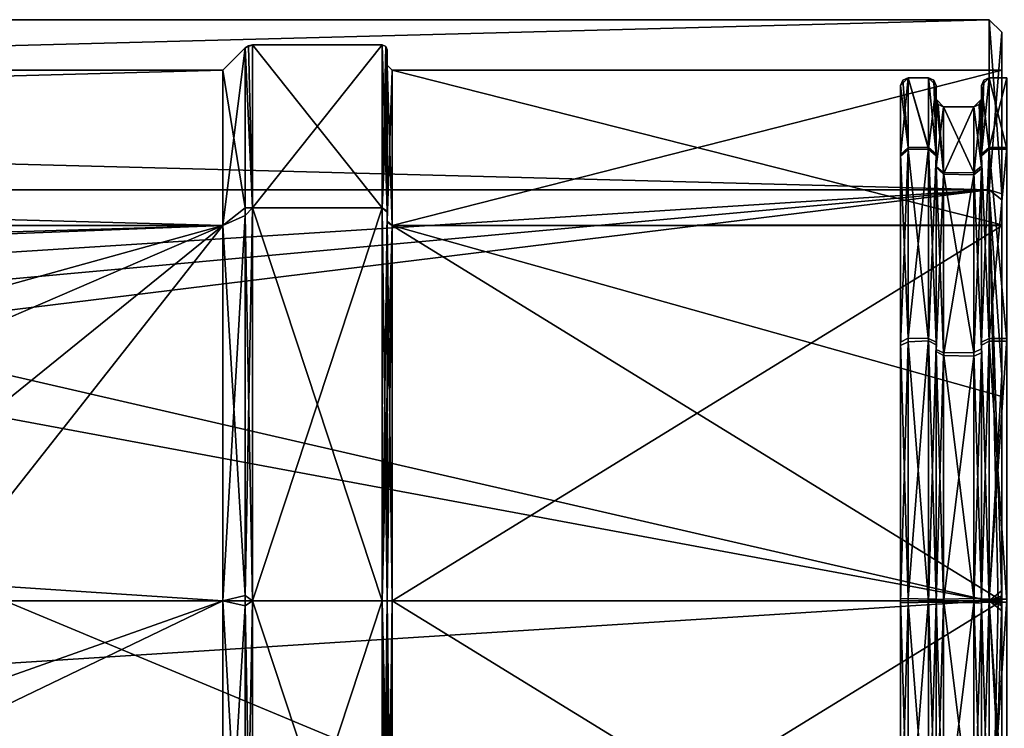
# Model space of a CAD drawing. Header units: millimetres. Extents: x -150 to 308, y -116 to 257.
# Tile 19 of 147: x 89 to 128, y -5 to 23. Entities that reach past the tile are written whole.
import ezdxf

# ---------------------------------------------------------------- set-up
doc = ezdxf.new("R2010")
doc.units = ezdxf.units.MM
doc.header["$LTSCALE"] = 81.481481
for name, color, linetype in [('103', 7, 'CONTINUOUS'), ('104', 7, 'CONTINUOUS'), ('106', 7, 'CONTINUOUS'), ('107', 7, 'CONTINUOUS'), ('108', 7, 'CONTINUOUS'), ('109', 7, 'CONTINUOUS'), ('110', 7, 'CONTINUOUS'), ('111', 7, 'CONTINUOUS'), ('112', 7, 'CONTINUOUS'), ('113', 7, 'CONTINUOUS'), ('114', 7, 'CONTINUOUS'), ('115', 7, 'CONTINUOUS'), ('116', 7, 'CONTINUOUS'), ('117', 7, 'CONTINUOUS'), ('118', 7, 'CONTINUOUS'), ('119', 7, 'CONTINUOUS'), ('120', 7, 'CONTINUOUS'), ('121', 7, 'CONTINUOUS'), ('122', 7, 'CONTINUOUS'), ('1597', 7, 'CONTINUOUS'), ('1598', 7, 'CONTINUOUS'), ('1599', 7, 'CONTINUOUS'), ('1600', 7, 'CONTINUOUS'), ('1601', 7, 'CONTINUOUS'), ('1621', 7, 'CONTINUOUS'), ('1622', 7, 'CONTINUOUS'), ('1623', 7, 'CONTINUOUS'), ('1624', 7, 'CONTINUOUS'), ('1625', 7, 'CONTINUOUS'), ('1626', 7, 'CONTINUOUS'), ('1627', 7, 'CONTINUOUS'), ('1628', 7, 'CONTINUOUS'), ('1679', 7, 'CONTINUOUS'), ('1680', 7, 'CONTINUOUS'), ('1681', 7, 'CONTINUOUS'), ('1682', 7, 'CONTINUOUS'), ('1683', 7, 'CONTINUOUS'), ('1684', 7, 'CONTINUOUS'), ('1685', 7, 'CONTINUOUS')]:
    doc.layers.add(name, color=color, linetype=linetype)

msp = doc.modelspace()

# ---------------------------------------------------------------- linework, layer by layer
at = {"layer": '103', "linetype": 'CONTINUOUS'}
for points in [[(128.2, 17.937, 10.332), (128.2, 20.7), (127.5, 17.937, 10.332), (128.2, 17.937, 10.332)], [(127.5, 17.937, 10.332), (128.2, 20.7), (127.5, 20.7), (127.5, 17.937, 10.332)], [(128.2, 10.385, 17.906), (128.2, 17.937, 10.332), (127.5, 10.385, 17.906), (128.2, 10.385, 17.906)], [(127.5, 10.385, 17.906), (128.2, 17.937, 10.332), (127.5, 17.937, 10.332), (127.5, 10.385, 17.906)], [(128.2, 0.061, 20.7), (128.2, 10.385, 17.906), (127.5, 0.061, 20.7), (128.2, 0.061, 20.7)], [(127.5, 0.061, 20.7), (128.2, 10.385, 17.906), (127.5, 10.385, 17.906), (127.5, 0.061, 20.7)], [(128.2, -10.279, 17.968), (128.2, 0.061, 20.7), (127.5, -10.279, 17.968), (128.2, -10.279, 17.968)], [(127.5, -10.279, 17.968), (128.2, 0.061, 20.7), (127.5, 0.061, 20.7), (127.5, -10.279, 17.968)]]:
    msp.add_3dface(points, dxfattribs=at)
at = {"layer": '104', "linetype": 'CONTINUOUS'}
for points in [[(127.5, 20.7), (128.2, 20.7), (128.2, 20.7, -0.061), (127.5, 20.7)], [(127.5, 20.7), (128.2, 20.7, -0.061), (127.5, 20.7, -0.061), (127.5, 20.7)], [(128.2, 20.7, -0.061), (128.2, 20.7, -0.123), (127.5, 20.7, -0.061), (128.2, 20.7, -0.061)], [(127.5, 20.7, -0.061), (128.2, 20.7, -0.123), (127.5, 20.7, -0.123), (127.5, 20.7, -0.061)], [(127.5, 20.7, -0.123), (128.2, 20.7, -0.123), (128.2, 17.875, -10.439), (127.5, 20.7, -0.123)], [(127.5, 17.875, -10.439), (127.5, 20.7, -0.123), (128.2, 17.875, -10.439), (127.5, 17.875, -10.439)], [(127.5, 10.279, -17.968), (127.5, 17.875, -10.439), (128.2, 10.279, -17.968), (127.5, 10.279, -17.968)], [(128.2, 10.279, -17.968), (127.5, 17.875, -10.439), (128.2, 17.875, -10.439), (128.2, 10.279, -17.968)], [(127.5, -0.061, -20.7), (127.5, 10.279, -17.968), (128.2, -0.061, -20.7), (127.5, -0.061, -20.7)], [(128.2, -0.061, -20.7), (127.5, 10.279, -17.968), (128.2, 10.279, -17.968), (128.2, -0.061, -20.7)], [(127.5, -10.385, -17.906), (127.5, -0.061, -20.7), (128.2, -10.385, -17.906), (127.5, -10.385, -17.906)], [(128.2, -10.385, -17.906), (127.5, -0.061, -20.7), (128.2, -0.061, -20.7), (128.2, -10.385, -17.906)]]:
    msp.add_3dface(points, dxfattribs=at)
at = {"layer": '106', "linetype": 'CONTINUOUS'}
for points in [[(127.5, 20.7, -0.061), (127.5, 20.7, -0.123), (127.2, 20.4, -0.061), (127.5, 20.7, -0.061)], [(127.288, 20.612), (127.5, 20.7, -0.061), (127.2, 20.4), (127.288, 20.612)], [(127.2, 20.4), (127.5, 20.7, -0.061), (127.2, 20.4, -0.061), (127.2, 20.4)], [(127.5, 20.7, -0.123), (127.5, 17.875, -10.439), (127.2, 20.4, -0.121), (127.5, 20.7, -0.123)], [(127.2, 20.4, -0.061), (127.5, 20.7, -0.123), (127.2, 20.4, -0.121), (127.2, 20.4, -0.061)], [(127.5, 20.7), (127.5, 20.7, -0.061), (127.288, 20.612), (127.5, 20.7)], [(127.2, 20.4, -0.121), (127.5, 17.875, -10.439), (127.2, 17.604, -10.308), (127.2, 20.4, -0.121)], [(127.5, 17.875, -10.439), (127.5, 10.279, -17.968), (127.2, 17.604, -10.308), (127.5, 17.875, -10.439)], [(127.2, 17.604, -10.308), (127.5, 10.279, -17.968), (127.2, 10.121, -17.712), (127.2, 17.604, -10.308)], [(127.5, 10.279, -17.968), (127.5, -0.061, -20.7), (127.2, 10.121, -17.712), (127.5, 10.279, -17.968)], [(127.2, 10.121, -17.712), (127.5, -0.061, -20.7), (127.2, -0.067, -20.4), (127.2, 10.121, -17.712)], [(127.5, -0.061, -20.7), (127.5, -10.385, -17.906), (127.2, -0.067, -20.4), (127.5, -0.061, -20.7)], [(127.2, -0.067, -20.4), (127.5, -10.385, -17.906), (127.2, -10.238, -17.645), (127.2, -0.067, -20.4)]]:
    msp.add_3dface(points, dxfattribs=at)
at = {"layer": '107', "linetype": 'CONTINUOUS'}
for points in [[(127.5, 17.937, 10.332), (127.5, 20.7), (127.2, 17.677, 10.183), (127.5, 17.937, 10.332)], [(127.5, 20.7), (127.288, 20.612), (127.2, 17.677, 10.183), (127.5, 20.7)], [(127.288, 20.612), (127.2, 20.4), (127.2, 17.677, 10.183), (127.288, 20.612)], [(127.5, 10.385, 17.906), (127.5, 17.937, 10.332), (127.2, 10.238, 17.645), (127.5, 10.385, 17.906)], [(127.2, 10.238, 17.645), (127.5, 17.937, 10.332), (127.2, 17.677, 10.183), (127.2, 10.238, 17.645)], [(127.5, 0.061, 20.7), (127.5, 10.385, 17.906), (127.2, 0.067, 20.4), (127.5, 0.061, 20.7)], [(127.2, 0.067, 20.4), (127.5, 10.385, 17.906), (127.2, 10.238, 17.645), (127.2, 0.067, 20.4)], [(127.2, -10.121, 17.712), (127.5, 0.061, 20.7), (127.2, 0.067, 20.4), (127.2, -10.121, 17.712)], [(127.5, -10.279, 17.968), (127.5, 0.061, 20.7), (127.2, -10.121, 17.712), (127.5, -10.279, 17.968)]]:
    msp.add_3dface(points, dxfattribs=at)
at = {"layer": '108', "linetype": 'CONTINUOUS'}
for points in [[(127.2, 20.4), (127.2, 20.4, -0.061), (127.2, 19.85), (127.2, 20.4)], [(127.2, 17.677, 10.183), (127.2, 20.4), (127.2, 17.108, 10.067), (127.2, 17.677, 10.183)], [(127.2, 17.108, 10.067), (127.2, 20.4), (127.2, 19.849, 0.169), (127.2, 17.108, 10.067)], [(127.2, 19.849, 0.169), (127.2, 20.4), (127.2, 19.85, 0.085), (127.2, 19.849, 0.169)], [(127.2, 19.85, 0.085), (127.2, 20.4), (127.2, 19.85), (127.2, 19.85, 0.085)], [(127.2, 20.4, -0.061), (127.2, 20.4, -0.121), (127.2, 19.85), (127.2, 20.4, -0.061)], [(127.2, 20.4, -0.121), (127.2, 17.604, -10.308), (127.2, 17.205, -9.9), (127.2, 20.4, -0.121)], [(127.2, 19.85), (127.2, 20.4, -0.121), (127.2, 17.205, -9.9), (127.2, 19.85)], [(127.2, 10.238, 17.645), (127.2, 17.677, 10.183), (127.2, 9.816, 17.253), (127.2, 10.238, 17.645)], [(127.2, 9.816, 17.253), (127.2, 17.677, 10.183), (127.2, 17.108, 10.067), (127.2, 9.816, 17.253)], [(127.2, 17.604, -10.308), (127.2, 10.121, -17.712), (127.2, 9.975, -17.161), (127.2, 17.604, -10.308)], [(127.2, 17.205, -9.9), (127.2, 17.604, -10.308), (127.2, 9.975, -17.161), (127.2, 17.205, -9.9)], [(127.2, 0.067, 20.4), (127.2, 10.238, 17.645), (127.2, -0.092, 19.85), (127.2, 0.067, 20.4)], [(127.2, -0.092, 19.85), (127.2, 10.238, 17.645), (127.2, 9.816, 17.253), (127.2, -0.092, 19.85)], [(127.2, 10.121, -17.712), (127.2, -0.067, -20.4), (127.2, 0.092, -19.85), (127.2, 10.121, -17.712)], [(127.2, 9.975, -17.161), (127.2, 10.121, -17.712), (127.2, 0.092, -19.85), (127.2, 9.975, -17.161)], [(127.2, -0.067, -20.4), (127.2, -10.238, -17.645), (127.2, 0.092, -19.85), (127.2, -0.067, -20.4)], [(127.2, 0.092, -19.85), (127.2, -10.238, -17.645), (127.2, -9.816, -17.253), (127.2, 0.092, -19.85)], [(127.2, -10.121, 17.712), (127.2, 0.067, 20.4), (127.2, -0.092, 19.85), (127.2, -10.121, 17.712)], [(127.2, -9.975, 17.161), (127.2, -10.121, 17.712), (127.2, -0.092, 19.85), (127.2, -9.975, 17.161)]]:
    msp.add_3dface(points, dxfattribs=at)
at = {"layer": '109', "linetype": 'CONTINUOUS'}
for points in [[(127.2, 19.849, 0.169), (127.2, 19.85, 0.085), (126.9, 19.549, 0.166), (127.2, 19.849, 0.169)], [(127.2, 19.85, 0.085), (127.2, 19.85), (126.9, 19.55, 0.083), (127.2, 19.85, 0.085)], [(126.9, 19.549, 0.166), (127.2, 19.85, 0.085), (126.9, 19.55, 0.083), (126.9, 19.549, 0.166)], [(126.9, 19.55, 0.083), (127.2, 19.85), (127.112, 19.638), (126.9, 19.55, 0.083)], [(127.2, 17.108, 10.067), (127.2, 19.849, 0.169), (126.9, 16.861, 9.895), (127.2, 17.108, 10.067)], [(126.9, 16.861, 9.895), (127.2, 19.849, 0.169), (126.9, 19.549, 0.166), (126.9, 16.861, 9.895)], [(126.9, 19.55), (126.9, 19.55, 0.083), (127.112, 19.638), (126.9, 19.55)], [(127.2, 9.816, 17.253), (127.2, 17.108, 10.067), (126.9, 9.679, 16.986), (127.2, 9.816, 17.253)], [(126.9, 9.679, 16.986), (127.2, 17.108, 10.067), (126.9, 16.861, 9.895), (126.9, 9.679, 16.986)], [(127.2, -0.092, 19.85), (127.2, 9.816, 17.253), (126.9, -0.083, 19.55), (127.2, -0.092, 19.85)], [(126.9, -0.083, 19.55), (127.2, 9.816, 17.253), (126.9, 9.679, 16.986), (126.9, -0.083, 19.55)], [(126.9, -9.823, 16.903), (127.2, -0.092, 19.85), (126.9, -0.083, 19.55), (126.9, -9.823, 16.903)], [(127.2, -9.975, 17.161), (127.2, -0.092, 19.85), (126.9, -9.823, 16.903), (127.2, -9.975, 17.161)]]:
    msp.add_3dface(points, dxfattribs=at)
at = {"layer": '110', "linetype": 'CONTINUOUS'}
for points in [[(127.2, 17.205, -9.9), (126.9, 19.55), (127.112, 19.638), (127.2, 17.205, -9.9)], [(126.9, 19.55), (127.2, 17.205, -9.9), (126.9, 16.945, -9.751), (126.9, 19.55)], [(127.2, 19.85), (127.2, 17.205, -9.9), (127.112, 19.638), (127.2, 19.85)], [(127.2, 17.205, -9.9), (127.2, 9.975, -17.161), (126.9, 16.945, -9.751), (127.2, 17.205, -9.9)], [(126.9, 16.945, -9.751), (127.2, 9.975, -17.161), (126.9, 9.823, -16.903), (126.9, 16.945, -9.751)], [(127.2, 9.975, -17.161), (127.2, 0.092, -19.85), (126.9, 9.823, -16.903), (127.2, 9.975, -17.161)], [(126.9, 9.823, -16.903), (127.2, 0.092, -19.85), (126.9, 0.083, -19.55), (126.9, 9.823, -16.903)], [(127.2, 0.092, -19.85), (127.2, -9.816, -17.253), (126.9, 0.083, -19.55), (127.2, 0.092, -19.85)], [(126.9, 0.083, -19.55), (127.2, -9.816, -17.253), (126.9, -9.679, -16.986), (126.9, 0.083, -19.55)]]:
    msp.add_3dface(points, dxfattribs=at)
at = {"layer": '111', "linetype": 'CONTINUOUS'}
for points in [[(126.9, 19.55), (126.9, 16.945, -9.751), (125.7, 19.55), (126.9, 19.55)], [(125.7, 19.55), (126.9, 16.945, -9.751), (125.7, 16.94, -9.759), (125.7, 19.55)], [(126.9, 16.945, -9.751), (126.9, 9.823, -16.903), (125.7, 16.94, -9.759), (126.9, 16.945, -9.751)], [(125.7, 16.94, -9.759), (126.9, 9.823, -16.903), (125.7, 9.808, -16.912), (125.7, 16.94, -9.759)], [(126.9, 9.823, -16.903), (126.9, 0.083, -19.55), (125.7, 9.808, -16.912), (126.9, 9.823, -16.903)], [(125.7, 9.808, -16.912), (126.9, 0.083, -19.55), (125.7, 0.056, -19.55), (125.7, 9.808, -16.912)], [(126.9, 0.083, -19.55), (126.9, -9.679, -16.986), (125.7, 0.056, -19.55), (126.9, 0.083, -19.55)], [(125.7, 0.056, -19.55), (126.9, -9.679, -16.986), (125.7, -9.71, -16.968), (125.7, 0.056, -19.55)]]:
    msp.add_3dface(points, dxfattribs=at)
at = {"layer": '112', "linetype": 'CONTINUOUS'}
for points in [[(126.9, 19.549, 0.166), (126.9, 19.55, 0.083), (125.7, 19.55, 0.113), (126.9, 19.549, 0.166)], [(125.7, 16.884, 9.856), (126.9, 19.549, 0.166), (125.7, 19.55, 0.113), (125.7, 16.884, 9.856)], [(126.9, 19.55, 0.083), (126.9, 19.55), (125.7, 19.55, 0.056), (126.9, 19.55, 0.083)], [(125.7, 19.55, 0.113), (126.9, 19.55, 0.083), (125.7, 19.55, 0.056), (125.7, 19.55, 0.113)], [(126.9, 19.55), (125.7, 19.55), (125.7, 19.55, 0.056), (126.9, 19.55)], [(126.9, 16.861, 9.895), (126.9, 19.549, 0.166), (125.7, 16.884, 9.856), (126.9, 16.861, 9.895)], [(125.7, 9.71, 16.968), (126.9, 16.861, 9.895), (125.7, 16.884, 9.856), (125.7, 9.71, 16.968)], [(126.9, 9.679, 16.986), (126.9, 16.861, 9.895), (125.7, 9.71, 16.968), (126.9, 9.679, 16.986)], [(125.7, -0.056, 19.55), (126.9, 9.679, 16.986), (125.7, 9.71, 16.968), (125.7, -0.056, 19.55)], [(126.9, -0.083, 19.55), (126.9, 9.679, 16.986), (125.7, -0.056, 19.55), (126.9, -0.083, 19.55)], [(125.7, -9.808, 16.912), (126.9, -0.083, 19.55), (125.7, -0.056, 19.55), (125.7, -9.808, 16.912)], [(126.9, -9.823, 16.903), (126.9, -0.083, 19.55), (125.7, -9.808, 16.912), (126.9, -9.823, 16.903)]]:
    msp.add_3dface(points, dxfattribs=at)
at = {"layer": '113', "linetype": 'CONTINUOUS'}
for points in [[(125.7, 19.55, 0.056), (125.7, 19.55), (125.4, 19.85, 0.057), (125.7, 19.55, 0.056)], [(125.4, 19.85, 0.057), (125.7, 19.55), (125.488, 19.638), (125.4, 19.85, 0.057)], [(125.7, 19.55, 0.113), (125.7, 19.55, 0.056), (125.4, 19.85, 0.114), (125.7, 19.55, 0.113)], [(125.4, 17.143, 10.007), (125.7, 19.55, 0.113), (125.4, 19.85, 0.114), (125.4, 17.143, 10.007)], [(125.4, 19.85, 0.114), (125.7, 19.55, 0.056), (125.4, 19.85, 0.057), (125.4, 19.85, 0.114)], [(125.4, 19.85), (125.4, 19.85, 0.057), (125.488, 19.638), (125.4, 19.85)], [(125.7, 16.884, 9.856), (125.7, 19.55, 0.113), (125.4, 17.143, 10.007), (125.7, 16.884, 9.856)], [(125.4, 9.86, 17.228), (125.7, 16.884, 9.856), (125.4, 17.143, 10.007), (125.4, 9.86, 17.228)], [(125.7, 9.71, 16.968), (125.7, 16.884, 9.856), (125.4, 9.86, 17.228), (125.7, 9.71, 16.968)], [(125.4, -0.05, 19.85), (125.7, 9.71, 16.968), (125.4, 9.86, 17.228), (125.4, -0.05, 19.85)], [(125.7, -0.056, 19.55), (125.7, 9.71, 16.968), (125.4, -0.05, 19.85), (125.7, -0.056, 19.55)], [(125.4, -9.947, 17.178), (125.7, -0.056, 19.55), (125.4, -0.05, 19.85), (125.4, -9.947, 17.178)], [(125.7, -9.808, 16.912), (125.7, -0.056, 19.55), (125.4, -9.947, 17.178), (125.7, -9.808, 16.912)]]:
    msp.add_3dface(points, dxfattribs=at)
at = {"layer": '114', "linetype": 'CONTINUOUS'}
for points in [[(125.7, 16.94, -9.759), (125.4, 19.85), (125.488, 19.638), (125.7, 16.94, -9.759)], [(125.4, 19.85), (125.7, 16.94, -9.759), (125.4, 17.189, -9.928), (125.4, 19.85)], [(125.7, 19.55), (125.7, 16.94, -9.759), (125.488, 19.638), (125.7, 19.55)], [(125.7, 16.94, -9.759), (125.7, 9.808, -16.912), (125.4, 17.189, -9.928), (125.7, 16.94, -9.759)], [(125.4, 17.189, -9.928), (125.7, 9.808, -16.912), (125.4, 9.947, -17.178), (125.4, 17.189, -9.928)], [(125.7, 9.808, -16.912), (125.7, 0.056, -19.55), (125.4, 9.947, -17.178), (125.7, 9.808, -16.912)], [(125.4, 9.947, -17.178), (125.7, 0.056, -19.55), (125.4, 0.05, -19.85), (125.4, 9.947, -17.178)], [(125.7, 0.056, -19.55), (125.7, -9.71, -16.968), (125.4, 0.05, -19.85), (125.7, 0.056, -19.55)], [(125.4, 0.05, -19.85), (125.7, -9.71, -16.968), (125.4, -9.86, -17.228), (125.4, 0.05, -19.85)]]:
    msp.add_3dface(points, dxfattribs=at)
at = {"layer": '115', "linetype": 'CONTINUOUS'}
for points in [[(125.4, 19.85, 0.114), (125.4, 19.85, 0.057), (125.4, 20.4, 0.111), (125.4, 19.85, 0.114)], [(125.4, 17.608, 10.301), (125.4, 19.85, 0.114), (125.4, 20.4, 0.111), (125.4, 17.608, 10.301)], [(125.4, 19.85, 0.057), (125.4, 19.85), (125.4, 20.4, 0.056), (125.4, 19.85, 0.057)], [(125.4, 20.4, 0.111), (125.4, 19.85, 0.057), (125.4, 20.4, 0.056), (125.4, 20.4, 0.111)], [(125.4, 19.85), (125.4, 17.189, -9.928), (125.4, 20.4), (125.4, 19.85)], [(125.4, 20.4, 0.056), (125.4, 19.85), (125.4, 20.4), (125.4, 20.4, 0.056)], [(125.4, 20.4), (125.4, 17.189, -9.928), (125.4, 17.676, -10.185), (125.4, 20.4)], [(125.4, 17.143, 10.007), (125.4, 19.85, 0.114), (125.4, 17.608, 10.301), (125.4, 17.143, 10.007)], [(125.4, 17.189, -9.928), (125.4, 9.947, -17.178), (125.4, 17.676, -10.185), (125.4, 17.189, -9.928)], [(125.4, 17.676, -10.185), (125.4, 9.947, -17.178), (125.4, 10.235, -17.646), (125.4, 17.676, -10.185)], [(125.4, 9.86, 17.228), (125.4, 17.143, 10.007), (125.4, 17.608, 10.301), (125.4, 9.86, 17.228)], [(125.4, 10.127, 17.709), (125.4, 9.86, 17.228), (125.4, 17.608, 10.301), (125.4, 10.127, 17.709)], [(125.4, 9.947, -17.178), (125.4, 0.05, -19.85), (125.4, 10.235, -17.646), (125.4, 9.947, -17.178)], [(125.4, 10.235, -17.646), (125.4, 0.05, -19.85), (125.4, 0.062, -20.4), (125.4, 10.235, -17.646)], [(125.4, -0.05, 19.85), (125.4, 9.86, 17.228), (125.4, 10.127, 17.709), (125.4, -0.05, 19.85)], [(125.4, -0.062, 20.4), (125.4, -0.05, 19.85), (125.4, 10.127, 17.709), (125.4, -0.062, 20.4)], [(125.4, 0.062, -20.4), (125.4, 0.05, -19.85), (125.4, -10.127, -17.709), (125.4, 0.062, -20.4)], [(125.4, 0.05, -19.85), (125.4, -9.86, -17.228), (125.4, -10.127, -17.709), (125.4, 0.05, -19.85)], [(125.4, -9.947, 17.178), (125.4, -0.05, 19.85), (125.4, -10.235, 17.646), (125.4, -9.947, 17.178)], [(125.4, -10.235, 17.646), (125.4, -0.05, 19.85), (125.4, -0.062, 20.4), (125.4, -10.235, 17.646)]]:
    msp.add_3dface(points, dxfattribs=at)
at = {"layer": '116', "linetype": 'CONTINUOUS'}
for points in [[(125.4, 20.4, 0.111), (125.4, 20.4, 0.056), (125.1, 20.7, 0.113), (125.4, 20.4, 0.111)], [(125.1, 17.88, 10.431), (125.4, 20.4, 0.111), (125.1, 20.7, 0.113), (125.1, 17.88, 10.431)], [(125.4, 20.4, 0.056), (125.4, 20.4), (125.1, 20.7, 0.056), (125.4, 20.4, 0.056)], [(125.1, 20.7, 0.113), (125.4, 20.4, 0.056), (125.1, 20.7, 0.056), (125.1, 20.7, 0.113)], [(125.1, 20.7, 0.056), (125.4, 20.4), (125.312, 20.612), (125.1, 20.7, 0.056)], [(125.1, 20.7), (125.1, 20.7, 0.056), (125.312, 20.612), (125.1, 20.7)], [(125.4, 17.608, 10.301), (125.4, 20.4, 0.111), (125.1, 17.88, 10.431), (125.4, 17.608, 10.301)], [(125.1, 10.285, 17.964), (125.4, 17.608, 10.301), (125.1, 17.88, 10.431), (125.1, 10.285, 17.964)], [(125.4, 10.127, 17.709), (125.4, 17.608, 10.301), (125.1, 10.285, 17.964), (125.4, 10.127, 17.709)], [(125.1, -0.056, 20.7), (125.4, 10.127, 17.709), (125.1, 10.285, 17.964), (125.1, -0.056, 20.7)], [(125.4, -0.062, 20.4), (125.4, 10.127, 17.709), (125.1, -0.056, 20.7), (125.4, -0.062, 20.4)], [(125.1, -10.383, 17.908), (125.4, -0.062, 20.4), (125.1, -0.056, 20.7), (125.1, -10.383, 17.908)], [(125.4, -10.235, 17.646), (125.4, -0.062, 20.4), (125.1, -10.383, 17.908), (125.4, -10.235, 17.646)]]:
    msp.add_3dface(points, dxfattribs=at)
at = {"layer": '117', "linetype": 'CONTINUOUS'}
for points in [[(125.1, 17.88, 10.431), (125.1, 20.7, 0.113), (124.3, 20.699, 0.166), (125.1, 17.88, 10.431)], [(125.1, 20.7, 0.113), (125.1, 20.7, 0.056), (124.3, 20.7, 0.083), (125.1, 20.7, 0.113)], [(124.3, 20.699, 0.166), (125.1, 20.7, 0.113), (124.3, 20.7, 0.083), (124.3, 20.699, 0.166)], [(125.1, 20.7, 0.056), (125.1, 20.7), (124.3, 20.7, 0.083), (125.1, 20.7, 0.056)], [(124.3, 20.7, 0.083), (125.1, 20.7), (124.3, 20.7), (124.3, 20.7, 0.083)], [(125.1, 17.88, 10.431), (124.3, 20.699, 0.166), (124.3, 17.857, 10.47), (125.1, 17.88, 10.431)], [(125.1, 10.285, 17.964), (125.1, 17.88, 10.431), (124.3, 17.857, 10.47), (125.1, 10.285, 17.964)], [(124.3, 10.254, 17.982), (125.1, 10.285, 17.964), (124.3, 17.857, 10.47), (124.3, 10.254, 17.982)], [(125.1, -0.056, 20.7), (125.1, 10.285, 17.964), (124.3, 10.254, 17.982), (125.1, -0.056, 20.7)], [(124.3, -0.083, 20.7), (125.1, -0.056, 20.7), (124.3, 10.254, 17.982), (124.3, -0.083, 20.7)], [(125.1, -10.383, 17.908), (125.1, -0.056, 20.7), (124.3, -0.083, 20.7), (125.1, -10.383, 17.908)], [(124.3, -10.398, 17.899), (125.1, -10.383, 17.908), (124.3, -0.083, 20.7), (124.3, -10.398, 17.899)]]:
    msp.add_3dface(points, dxfattribs=at)
at = {"layer": '118', "linetype": 'CONTINUOUS'}
for points in [[(124.3, 20.699, 0.166), (124.3, 20.7, 0.083), (124, 20.399, 0.164), (124.3, 20.699, 0.166)], [(124.3, 20.7, 0.083), (124.3, 20.7), (124, 20.4, 0.082), (124.3, 20.7, 0.083)], [(124, 20.399, 0.164), (124.3, 20.7, 0.083), (124, 20.4, 0.082), (124, 20.399, 0.164)], [(124, 20.4, 0.082), (124.3, 20.7), (124.088, 20.612), (124, 20.4, 0.082)], [(124.3, 17.857, 10.47), (124.3, 20.699, 0.166), (124, 17.598, 10.319), (124.3, 17.857, 10.47)], [(124.3, 20.699, 0.166), (124, 20.399, 0.164), (124, 17.598, 10.319), (124.3, 20.699, 0.166)], [(124, 20.4), (124, 20.4, 0.082), (124.088, 20.612), (124, 20.4)], [(124.3, 10.254, 17.982), (124.3, 17.857, 10.47), (124, 10.108, 17.719), (124.3, 10.254, 17.982)], [(124, 10.108, 17.719), (124.3, 17.857, 10.47), (124, 17.598, 10.319), (124, 10.108, 17.719)], [(124.3, -0.083, 20.7), (124.3, 10.254, 17.982), (124, -0.076, 20.4), (124.3, -0.083, 20.7)], [(124, -0.076, 20.4), (124.3, 10.254, 17.982), (124, 10.108, 17.719), (124, -0.076, 20.4)], [(124, -10.238, 17.645), (124.3, -0.083, 20.7), (124, -0.076, 20.4), (124, -10.238, 17.645)], [(124.3, -10.398, 17.899), (124.3, -0.083, 20.7), (124, -10.238, 17.645), (124.3, -10.398, 17.899)]]:
    msp.add_3dface(points, dxfattribs=at)
at = {"layer": '119', "linetype": 'CONTINUOUS'}
for points in [[(124, 20.399, 0.164), (124, 20.4, 0.082), (124, -17.668, 10.197), (124, 20.399, 0.164)], [(124, 20.4, 0.082), (124, 20.4), (124, -17.668, 10.197), (124, 20.4, 0.082)], [(124, 20.4), (124, -20.4), (124, -17.668, 10.197), (124, 20.4)], [(124, -20.4), (124, 20.4), (124, 17.668, -10.197), (124, -20.4)], [(124, 20.399, 0.164), (124, -17.668, 10.197), (124, 17.598, 10.319), (124, 20.399, 0.164)], [(124, -20.4, -0.082), (124, -20.4), (124, 17.668, -10.197), (124, -20.4, -0.082)], [(124, -20.399, -0.164), (124, -20.4, -0.082), (124, 17.668, -10.197), (124, -20.399, -0.164)], [(124, -17.598, -10.319), (124, -20.399, -0.164), (124, 17.668, -10.197), (124, -17.598, -10.319)], [(124, 10.238, -17.645), (124, -17.598, -10.319), (124, 17.668, -10.197), (124, 10.238, -17.645)], [(124, -17.668, 10.197), (124, -10.238, 17.645), (124, 17.598, 10.319), (124, -17.668, 10.197)], [(124, -10.238, 17.645), (124, 10.108, 17.719), (124, 17.598, 10.319), (124, -10.238, 17.645)], [(124, -10.108, -17.719), (124, -17.598, -10.319), (124, 10.238, -17.645), (124, -10.108, -17.719)], [(124, 0.076, -20.4), (124, -10.108, -17.719), (124, 10.238, -17.645), (124, 0.076, -20.4)], [(124, -10.238, 17.645), (124, -0.076, 20.4), (124, 10.108, 17.719), (124, -10.238, 17.645)]]:
    msp.add_3dface(points, dxfattribs=at)
at = {"layer": '120', "linetype": 'CONTINUOUS'}
for points in [[(124.088, 20.612), (124.3, 20.7), (124.3, 17.941, -10.326), (124.088, 20.612)], [(124, 20.4), (124.088, 20.612), (124.3, 17.941, -10.326), (124, 20.4)], [(124, 17.668, -10.197), (124, 20.4), (124.3, 17.941, -10.326), (124, 17.668, -10.197)], [(124.3, 10.398, -17.899), (124, 17.668, -10.197), (124.3, 17.941, -10.326), (124.3, 10.398, -17.899)], [(124, 10.238, -17.645), (124, 17.668, -10.197), (124.3, 10.398, -17.899), (124, 10.238, -17.645)], [(124.3, 0.083, -20.7), (124, 10.238, -17.645), (124.3, 10.398, -17.899), (124.3, 0.083, -20.7)], [(124, 0.076, -20.4), (124, 10.238, -17.645), (124.3, 0.083, -20.7), (124, 0.076, -20.4)], [(124.3, -10.254, -17.982), (124, 0.076, -20.4), (124.3, 0.083, -20.7), (124.3, -10.254, -17.982)], [(124, -10.108, -17.719), (124, 0.076, -20.4), (124.3, -10.254, -17.982), (124, -10.108, -17.719)]]:
    msp.add_3dface(points, dxfattribs=at)
at = {"layer": '121', "linetype": 'CONTINUOUS'}
for points in [[(124.3, 20.7), (125.1, 20.7), (125.1, 17.936, -10.334), (124.3, 20.7)], [(124.3, 17.941, -10.326), (124.3, 20.7), (125.1, 17.936, -10.334), (124.3, 17.941, -10.326)], [(124.3, 10.398, -17.899), (124.3, 17.941, -10.326), (125.1, 17.936, -10.334), (124.3, 10.398, -17.899)], [(125.1, 10.383, -17.908), (124.3, 10.398, -17.899), (125.1, 17.936, -10.334), (125.1, 10.383, -17.908)], [(124.3, 0.083, -20.7), (124.3, 10.398, -17.899), (125.1, 10.383, -17.908), (124.3, 0.083, -20.7)], [(125.1, 0.056, -20.7), (124.3, 0.083, -20.7), (125.1, 10.383, -17.908), (125.1, 0.056, -20.7)], [(124.3, -10.254, -17.982), (124.3, 0.083, -20.7), (125.1, 0.056, -20.7), (124.3, -10.254, -17.982)], [(125.1, -10.285, -17.964), (124.3, -10.254, -17.982), (125.1, 0.056, -20.7), (125.1, -10.285, -17.964)]]:
    msp.add_3dface(points, dxfattribs=at)
at = {"layer": '122', "linetype": 'CONTINUOUS'}
for points in [[(125.4, 17.676, -10.185), (125.1, 20.7), (125.312, 20.612), (125.4, 17.676, -10.185)], [(125.1, 20.7), (125.4, 17.676, -10.185), (125.1, 17.936, -10.334), (125.1, 20.7)], [(125.4, 20.4), (125.4, 17.676, -10.185), (125.312, 20.612), (125.4, 20.4)], [(125.4, 17.676, -10.185), (125.4, 10.235, -17.646), (125.1, 17.936, -10.334), (125.4, 17.676, -10.185)], [(125.4, 10.235, -17.646), (125.1, 10.383, -17.908), (125.1, 17.936, -10.334), (125.4, 10.235, -17.646)], [(125.4, 10.235, -17.646), (125.4, 0.062, -20.4), (125.1, 10.383, -17.908), (125.4, 10.235, -17.646)], [(125.4, 0.062, -20.4), (125.1, 0.056, -20.7), (125.1, 10.383, -17.908), (125.4, 0.062, -20.4)], [(125.4, 0.062, -20.4), (125.4, -10.127, -17.709), (125.1, 0.056, -20.7), (125.4, 0.062, -20.4)], [(125.4, -10.127, -17.709), (125.1, -10.285, -17.964), (125.1, 0.056, -20.7), (125.4, -10.127, -17.709)]]:
    msp.add_3dface(points, dxfattribs=at)
at = {"layer": '1597', "linetype": 'CONTINUOUS'}
for points in [[(-127.5, 23), (-127.5, 16.263, 16.263), (127.5, 23), (-127.5, 23)], [(127.5, 23), (-127.5, 16.263, 16.263), (127.5, 16.263, 16.263), (127.5, 23)], [(-127.5, 16.263, -16.263), (-127.5, 23), (127.5, 16.263, -16.263), (-127.5, 16.263, -16.263)], [(127.5, 16.263, -16.263), (-127.5, 23), (127.5, 23), (127.5, 16.263, -16.263)], [(-127.5, 0, 23), (127.5, 0, 23), (127.5, 16.263, 16.263), (-127.5, 0, 23)], [(-127.5, 16.263, 16.263), (-127.5, 0, 23), (127.5, 16.263, 16.263), (-127.5, 16.263, 16.263)], [(76.57, 11.623, -19.847), (-127.5, 16.263, -16.263), (127.5, 16.263, -16.263), (76.57, 11.623, -19.847)], [(81.451, 10.607, -20.408), (76.57, 11.623, -19.847), (127.5, 16.263, -16.263), (81.451, 10.607, -20.408)], [(127.5, 0, -23), (81.451, 10.607, -20.408), (127.5, 16.263, -16.263), (127.5, 0, -23)], [(85.451, 7.819, -21.63), (81.451, 10.607, -20.408), (127.5, 0, -23), (85.451, 7.819, -21.63)], [(88.579, 0, -23), (85.451, 7.819, -21.63), (127.5, 0, -23), (88.579, 0, -23)]]:
    msp.add_3dface(points, dxfattribs=at)
at = {"layer": '1598', "linetype": 'CONTINUOUS'}
for points in [[(127.5, 16.263, -16.263), (127.5, 23), (128, 22.499, -0.2), (127.5, 16.263, -16.263)], [(127.5, 23), (127.5, 16.263, 16.263), (128, 16.11, 15.707), (127.5, 23)], [(128, 22.499, -0.2), (127.5, 23), (128, 16.11, 15.707), (128, 22.499, -0.2)], [(128, 15.867, -15.952), (127.5, 16.263, -16.263), (128, 22.499, -0.2), (128, 15.867, -15.952)], [(127.5, 16.263, 16.263), (127.5, 0, 23), (128, 8.937, 20.649), (127.5, 16.263, 16.263)], [(127.5, 0, -23), (127.5, 16.263, -16.263), (127.854, 0, -22.854), (127.5, 0, -23)], [(127.854, 0, -22.854), (127.5, 16.263, -16.263), (128, 0, -22.5), (127.854, 0, -22.854)], [(128, 0, -22.5), (127.5, 16.263, -16.263), (128, 15.867, -15.952), (128, 0, -22.5)], [(128, 16.11, 15.707), (127.5, 16.263, 16.263), (128, 8.937, 20.649), (128, 16.11, 15.707)], [(127.5, 0, 23), (128, 0.4, 22.496), (128, 8.937, 20.649), (127.5, 0, 23)], [(128, 0.4, 22.496), (127.5, 0, 23), (128, 0.2, 22.499), (128, 0.4, 22.496)], [(128, 0.2, 22.499), (127.5, 0, 23), (127.854, 0, 22.854), (128, 0.2, 22.499)], [(128, 0, 22.5), (128, 0.2, 22.499), (127.854, 0, 22.854), (128, 0, 22.5)]]:
    msp.add_3dface(points, dxfattribs=at)
at = {"layer": '1599', "linetype": 'CONTINUOUS'}
for points in [[(128, 15.867, -15.952), (128, 22.499, -0.2), (128, 21, -0.003), (128, 15.867, -15.952)], [(128, 22.499, -0.2), (128, 16.11, 15.707), (128, 21, -0.003), (128, 22.499, -0.2)], [(128, 14.839, -14.859), (128, 15.867, -15.952), (128, 21, -0.003), (128, 14.839, -14.859)], [(128, 21, -0.003), (128, 16.11, 15.707), (128, 14.879, 14.819), (128, 21, -0.003)], [(128, 16.11, 15.707), (128, 8.937, 20.649), (128, 14.879, 14.819), (128, 16.11, 15.707)], [(128, 0, -22.5), (128, 15.867, -15.952), (128, 0, -21), (128, 0, -22.5)], [(128, 0, -21), (128, 15.867, -15.952), (128, 14.839, -14.859), (128, 0, -21)], [(128, 14.879, 14.819), (128, 8.937, 20.649), (128, 8.079, 19.384), (128, 14.879, 14.819)], [(128, 8.937, 20.649), (128, 0.4, 22.496), (128, 8.079, 19.384), (128, 8.937, 20.649)], [(128, 0.4, 22.496), (128, 0.2, 22.499), (128, 8.079, 19.384), (128, 0.4, 22.496)], [(128, 0.2, 22.499), (128, 0, 22.5), (128, 8.079, 19.384), (128, 0.2, 22.499)], [(128, 0, 22.5), (128, 0, 21), (128, 8.079, 19.384), (128, 0, 22.5)], [(128, 0, 22.5), (128, -15.867, 15.952), (128, 0, 21), (128, 0, 22.5)], [(128, -0.2, -22.499), (128, 0, -22.5), (128, -8.079, -19.384), (128, -0.2, -22.499)], [(128, -8.079, -19.384), (128, 0, -22.5), (128, 0, -21), (128, -8.079, -19.384)], [(128, 0, 21), (128, -15.867, 15.952), (128, -14.839, 14.859), (128, 0, 21)], [(128, -0.4, -22.496), (128, -0.2, -22.499), (128, -8.079, -19.384), (128, -0.4, -22.496)], [(128, -8.937, -20.649), (128, -0.4, -22.496), (128, -8.079, -19.384), (128, -8.937, -20.649)]]:
    msp.add_3dface(points, dxfattribs=at)
at = {"layer": '1600', "linetype": 'CONTINUOUS'}
for points in [[(127.854, 0, 22.854), (127.5, 0, 23), (127.5, -16.263, 16.263), (127.854, 0, 22.854)], [(127.5, 0, -23), (127.854, 0, -22.854), (128, -0.2, -22.499), (127.5, 0, -23)], [(127.5, 0, -23), (128, -0.2, -22.499), (128, -0.4, -22.496), (127.5, 0, -23)], [(127.5, 0, -23), (128, -0.4, -22.496), (128, -8.937, -20.649), (127.5, 0, -23)], [(127.5, 0, -23), (128, -8.937, -20.649), (127.5, -16.263, -16.263), (127.5, 0, -23)], [(128, 0, 22.5), (127.854, 0, 22.854), (127.5, -16.263, 16.263), (128, 0, 22.5)], [(128, -15.867, 15.952), (128, 0, 22.5), (127.5, -16.263, 16.263), (128, -15.867, 15.952)], [(127.854, 0, -22.854), (128, 0, -22.5), (128, -0.2, -22.499), (127.854, 0, -22.854)]]:
    msp.add_3dface(points, dxfattribs=at)
at = {"layer": '1601', "linetype": 'CONTINUOUS'}
for points in [[(88.579, 0, -23), (127.5, -16.263, -16.263), (85.13, -8.147, -21.509), (88.579, 0, -23)], [(88.579, 0, -23), (127.5, 0, -23), (127.5, -16.263, -16.263), (88.579, 0, -23)], [(127.5, 0, 23), (-127.5, 0, 23), (-127.5, -16.263, 16.263), (127.5, 0, 23)], [(127.5, -16.263, 16.263), (127.5, 0, 23), (-127.5, -16.263, 16.263), (127.5, -16.263, 16.263)]]:
    msp.add_3dface(points, dxfattribs=at)
at = {"layer": '1621', "linetype": 'CONTINUOUS'}
for points in [[(-128, -8.079, 19.384), (-128, 0, 21), (97.2, -14.849, 14.849), (-128, -8.079, 19.384)], [(97.2, -14.849, 14.849), (-128, 0, 21), (97.2, 0, 21), (97.2, -14.849, 14.849)], [(84.24, -4.59, -20.492), (80.79, -7.909, -19.454), (97.2, 0, -21), (84.24, -4.59, -20.492)], [(97.2, 0, -21), (80.79, -7.909, -19.454), (97.2, -14.849, -14.849), (97.2, 0, -21)], [(85.5, 0, -21), (84.24, -4.59, -20.492), (97.2, 0, -21), (85.5, 0, -21)]]:
    msp.add_3dface(points, dxfattribs=at)
at = {"layer": '1622', "linetype": 'CONTINUOUS'}
for points in [[(97.2, 21), (97.2, 14.849, -14.849), (98.083, 21.883), (97.2, 21)], [(98.083, 21.883), (97.2, 14.849, -14.849), (98.083, 21.882, -0.208), (98.083, 21.883)], [(97.2, 14.849, -14.849), (98.083, 21.879, -0.416), (98.083, 21.882, -0.208), (97.2, 14.849, -14.849)], [(98.083, 15.251, -15.693), (98.083, 21.879, -0.416), (97.2, 14.849, -14.849), (98.083, 15.251, -15.693)], [(98.083, 15.251, -15.693), (97.2, 0, -21), (98.083, -0.208, -21.882), (98.083, 15.251, -15.693)], [(97.2, 0, -21), (98.083, 15.251, -15.693), (97.2, 14.849, -14.849), (97.2, 0, -21)], [(97.2, 0, -21), (97.2, -14.849, -14.849), (98.083, -0.208, -21.882), (97.2, 0, -21)], [(98.083, -0.208, -21.882), (97.2, -14.849, -14.849), (98.083, -15.547, -15.4), (98.083, -0.208, -21.882)]]:
    msp.add_3dface(points, dxfattribs=at)
at = {"layer": '1623', "linetype": 'CONTINUOUS'}
for points in [[(98.083, 21.882, -0.208), (98.083, 21.879, -0.416), (98.366, 22), (98.083, 21.882, -0.208)], [(98.366, 22), (98.083, 21.879, -0.416), (98.366, 15.556, -15.556), (98.366, 22)], [(98.083, 21.882, -0.208), (98.366, 22), (98.213, 21.97), (98.083, 21.882, -0.208)], [(98.083, 21.883), (98.083, 21.882, -0.208), (98.213, 21.97), (98.083, 21.883)], [(98.083, 21.879, -0.416), (98.083, 15.251, -15.693), (98.366, 15.556, -15.556), (98.083, 21.879, -0.416)], [(98.366, 15.556, -15.556), (98.083, 15.251, -15.693), (98.366, 0, -22), (98.366, 15.556, -15.556)], [(98.083, 15.251, -15.693), (98.083, -0.208, -21.882), (98.366, 0, -22), (98.083, 15.251, -15.693)], [(98.366, 0, -22), (98.083, -0.208, -21.882), (98.366, -15.556, -15.556), (98.366, 0, -22)], [(98.083, -0.208, -21.882), (98.083, -15.547, -15.4), (98.366, -15.556, -15.556), (98.083, -0.208, -21.882)]]:
    msp.add_3dface(points, dxfattribs=at)
at = {"layer": '1624', "linetype": 'CONTINUOUS'}
for points in [[(98.366, 22), (98.366, 15.556, -15.556), (103.5, 22), (98.366, 22)], [(103.5, 22), (98.366, 15.556, -15.556), (103.5, 15.556, -15.556), (103.5, 22)], [(98.366, 15.556, -15.556), (98.366, 0, -22), (103.5, 15.556, -15.556), (98.366, 15.556, -15.556)], [(103.5, 15.556, -15.556), (98.366, 0, -22), (103.5, 0, -22), (103.5, 15.556, -15.556)], [(98.366, 0, -22), (98.366, -15.556, -15.556), (103.5, 0, -22), (98.366, 0, -22)], [(103.5, 0, -22), (98.366, -15.556, -15.556), (103.5, -15.556, -15.556), (103.5, 0, -22)]]:
    msp.add_3dface(points, dxfattribs=at)
at = {"layer": '1625', "linetype": 'CONTINUOUS'}
for points in [[(98.366, 22), (103.5, 22), (103.5, 15.556, 15.556), (98.366, 22)], [(98.366, 22), (103.5, 15.556, 15.556), (98.366, 15.556, 15.556), (98.366, 22)], [(103.5, 15.556, 15.556), (103.5, 0, 22), (98.366, 15.556, 15.556), (103.5, 15.556, 15.556)], [(98.366, 15.556, 15.556), (103.5, 0, 22), (98.366, 0, 22), (98.366, 15.556, 15.556)], [(103.5, 0, 22), (103.5, -15.556, 15.556), (98.366, 0, 22), (103.5, 0, 22)], [(98.366, 0, 22), (103.5, -15.556, 15.556), (98.366, -15.556, 15.556), (98.366, 0, 22)]]:
    msp.add_3dface(points, dxfattribs=at)
at = {"layer": '1626', "linetype": 'CONTINUOUS'}
for points in [[(98.083, 21.883), (98.213, 21.97), (98.366, 15.556, 15.556), (98.083, 21.883)], [(98.083, 21.883), (98.366, 15.556, 15.556), (98.083, 15.547, 15.4), (98.083, 21.883)], [(98.213, 21.97), (98.366, 22), (98.366, 15.556, 15.556), (98.213, 21.97)], [(98.366, 15.556, 15.556), (98.366, 0, 22), (98.083, 0.208, 21.882), (98.366, 15.556, 15.556)], [(98.083, 15.547, 15.4), (98.366, 15.556, 15.556), (98.083, 0.208, 21.882), (98.083, 15.547, 15.4)], [(98.083, 0.208, 21.882), (98.366, 0, 22), (98.083, -15.251, 15.693), (98.083, 0.208, 21.882)], [(98.366, 0, 22), (98.366, -15.556, 15.556), (98.083, -15.251, 15.693), (98.366, 0, 22)]]:
    msp.add_3dface(points, dxfattribs=at)
at = {"layer": '1627', "linetype": 'CONTINUOUS'}
for points in [[(97.2, 21), (98.083, 21.883), (98.083, 15.547, 15.4), (97.2, 21)], [(97.2, 21), (98.083, 15.547, 15.4), (97.2, 14.849, 14.849), (97.2, 21)], [(98.083, 15.547, 15.4), (98.083, 0.208, 21.882), (97.2, 14.849, 14.849), (98.083, 15.547, 15.4)], [(98.083, 0.208, 21.882), (97.2, 0, 21), (97.2, 14.849, 14.849), (98.083, 0.208, 21.882)], [(97.2, 0, 21), (98.083, 0.208, 21.882), (98.083, -15.251, 15.693), (97.2, 0, 21)], [(97.2, -14.849, 14.849), (97.2, 0, 21), (98.083, -15.251, 15.693), (97.2, -14.849, 14.849)]]:
    msp.add_3dface(points, dxfattribs=at)
at = {"layer": '1628', "linetype": 'CONTINUOUS'}
for points in [[(-128, 14.839, 14.859), (-128, 21, 0.003), (97.2, 14.849, 14.849), (-128, 14.839, 14.859)], [(-128, 21, 0.003), (-128, 14.879, -14.819), (97.2, 21), (-128, 21, 0.003)], [(-128, 21, 0.003), (97.2, 21), (97.2, 14.849, 14.849), (-128, 21, 0.003)], [(-128, 14.879, -14.819), (97.2, 14.849, -14.849), (97.2, 21), (-128, 14.879, -14.819)], [(-128, 14.879, -14.819), (-128, 8.079, -19.384), (97.2, 14.849, -14.849), (-128, 14.879, -14.819)], [(97.2, 0, 21), (-128, 14.839, 14.859), (97.2, 14.849, 14.849), (97.2, 0, 21)], [(97.2, 14.849, -14.849), (-128, 8.079, -19.384), (-80.79, 7.909, -19.454), (97.2, 14.849, -14.849)], [(-128, 0, 21), (-128, 14.839, 14.859), (97.2, 0, 21), (-128, 0, 21)], [(72.21, 7.909, -19.454), (97.2, 14.849, -14.849), (-80.79, 7.909, -19.454), (72.21, 7.909, -19.454)], [(80.93, 7.83, -19.486), (97.2, 14.849, -14.849), (72.21, 7.909, -19.454), (80.93, 7.83, -19.486)], [(84.328, 4.437, -20.526), (97.2, 14.849, -14.849), (80.93, 7.83, -19.486), (84.328, 4.437, -20.526)], [(85.5, 0, -21), (97.2, 14.849, -14.849), (84.328, 4.437, -20.526), (85.5, 0, -21)], [(85.5, 0, -21), (97.2, 0, -21), (97.2, 14.849, -14.849), (85.5, 0, -21)]]:
    msp.add_3dface(points, dxfattribs=at)
at = {"layer": '1679', "linetype": 'CONTINUOUS'}
for points in [[(103.5, 15.556, 15.556), (103.5, 22), (103.7, 15.426, 15.404), (103.5, 15.556, 15.556)], [(103.5, 22), (103.641, 21.941), (103.7, 15.426, 15.404), (103.5, 22)], [(103.641, 21.941), (103.7, 21.8), (103.7, 15.426, 15.404), (103.641, 21.941)], [(103.5, 0, 22), (103.5, 15.556, 15.556), (103.7, 0.001, 21.8), (103.5, 0, 22)], [(103.7, 0.001, 21.8), (103.5, 15.556, 15.556), (103.7, 15.426, 15.404), (103.7, 0.001, 21.8)], [(103.7, -8.315, 20.152), (103.5, 0, 22), (103.7, 0.001, 21.8), (103.7, -8.315, 20.152)], [(103.5, -15.556, 15.556), (103.5, 0, 22), (103.7, -15.386, 15.443), (103.5, -15.556, 15.556)], [(103.7, -15.386, 15.443), (103.5, 0, 22), (103.7, -8.315, 20.152), (103.7, -15.386, 15.443)]]:
    msp.add_3dface(points, dxfattribs=at)
at = {"layer": '1680', "linetype": 'CONTINUOUS'}
for points in [[(103.7, 15.426, 15.404), (103.7, 21.8), (103.7, 21.2, 0.003), (103.7, 15.426, 15.404)], [(103.7, 21.8), (103.7, 20.123, -8.386), (103.7, 21.2, 0.003), (103.7, 21.8)], [(103.7, 14.98, 15.001), (103.7, 15.426, 15.404), (103.7, 21.2, 0.003), (103.7, 14.98, 15.001)], [(103.7, 20.123, -8.386), (103.7, 15.386, -15.443), (103.7, 21.2, 0.003), (103.7, 20.123, -8.386)], [(103.7, 21.2, 0.003), (103.7, 15.386, -15.443), (103.7, 15.02, -14.961), (103.7, 21.2, 0.003)], [(103.7, 0.001, 21.8), (103.7, 15.426, 15.404), (103.7, 14.98, 15.001), (103.7, 0.001, 21.8)], [(103.7, 15.386, -15.443), (103.7, 8.315, -20.152), (103.7, 15.02, -14.961), (103.7, 15.386, -15.443)], [(103.7, 15.02, -14.961), (103.7, 8.315, -20.152), (103.7, 8.155, -19.569), (103.7, 15.02, -14.961)], [(103.7, 0, 21.2), (103.7, 0.001, 21.8), (103.7, 14.98, 15.001), (103.7, 0, 21.2)], [(103.7, 8.315, -20.152), (103.7, -0.001, -21.8), (103.7, 8.155, -19.569), (103.7, 8.315, -20.152)], [(103.7, 8.155, -19.569), (103.7, -0.001, -21.8), (103.7, 0, -21.2), (103.7, 8.155, -19.569)], [(103.7, -8.315, 20.152), (103.7, 0.001, 21.8), (103.7, -8.155, 19.569), (103.7, -8.315, 20.152)], [(103.7, 0.001, 21.8), (103.7, 0, 21.2), (103.7, -8.155, 19.569), (103.7, 0.001, 21.8)], [(103.7, 0, -21.2), (103.7, -0.001, -21.8), (103.7, -14.98, -15.001), (103.7, 0, -21.2)], [(103.7, -0.001, -21.8), (103.7, -15.426, -15.404), (103.7, -14.98, -15.001), (103.7, -0.001, -21.8)]]:
    msp.add_3dface(points, dxfattribs=at)
at = {"layer": '1681', "linetype": 'CONTINUOUS'}
for points in [[(103.5, 22), (103.5, 15.556, -15.556), (103.641, 21.941), (103.5, 22)], [(103.5, 15.556, -15.556), (103.7, 21.8), (103.641, 21.941), (103.5, 15.556, -15.556)], [(103.7, 21.8), (103.5, 15.556, -15.556), (103.7, 20.123, -8.386), (103.7, 21.8)], [(103.5, 15.556, -15.556), (103.7, 15.386, -15.443), (103.7, 20.123, -8.386), (103.5, 15.556, -15.556)], [(103.5, 15.556, -15.556), (103.5, 0, -22), (103.7, 15.386, -15.443), (103.5, 15.556, -15.556)], [(103.5, 0, -22), (103.7, 8.315, -20.152), (103.7, 15.386, -15.443), (103.5, 0, -22)], [(103.5, 0, -22), (103.7, -0.001, -21.8), (103.7, 8.315, -20.152), (103.5, 0, -22)], [(103.5, 0, -22), (103.5, -15.556, -15.556), (103.7, -0.001, -21.8), (103.5, 0, -22)], [(103.5, -15.556, -15.556), (103.7, -15.426, -15.404), (103.7, -0.001, -21.8), (103.5, -15.556, -15.556)]]:
    msp.add_3dface(points, dxfattribs=at)
at = {"layer": '1682', "linetype": 'CONTINUOUS'}
for points in [[(103.7, 14.98, 15.001), (103.7, 21.2, 0.003), (103.9, 14.849, 14.849), (103.7, 14.98, 15.001)], [(103.7, 21.2, 0.003), (103.7, 15.02, -14.961), (103.9, 21), (103.7, 21.2, 0.003)], [(103.9, 14.849, 14.849), (103.7, 21.2, 0.003), (103.9, 21), (103.9, 14.849, 14.849)], [(103.9, 21), (103.7, 15.02, -14.961), (103.9, 14.849, -14.849), (103.9, 21)], [(103.7, 15.02, -14.961), (103.7, 8.155, -19.569), (103.9, 14.849, -14.849), (103.7, 15.02, -14.961)], [(103.7, 0, 21.2), (103.7, 14.98, 15.001), (103.9, 0, 21), (103.7, 0, 21.2)], [(103.9, 0, 21), (103.7, 14.98, 15.001), (103.9, 14.849, 14.849), (103.9, 0, 21)], [(103.7, 8.155, -19.569), (103.7, 0, -21.2), (103.9, 14.849, -14.849), (103.7, 8.155, -19.569)], [(103.9, 14.849, -14.849), (103.7, 0, -21.2), (103.9, 0, -21), (103.9, 14.849, -14.849)]]:
    msp.add_3dface(points, dxfattribs=at)
at = {"layer": '1683', "linetype": 'CONTINUOUS'}
for points in [[(128, 14.839, -14.859), (128, 21, -0.003), (103.9, 14.849, -14.849), (128, 14.839, -14.859)], [(128, 21, -0.003), (128, 14.879, 14.819), (103.9, 21), (128, 21, -0.003)], [(128, 21, -0.003), (103.9, 21), (103.9, 14.849, -14.849), (128, 21, -0.003)], [(128, 14.879, 14.819), (103.9, 14.849, 14.849), (103.9, 21), (128, 14.879, 14.819)], [(128, 14.879, 14.819), (128, 8.079, 19.384), (103.9, 14.849, 14.849), (128, 14.879, 14.819)], [(128, 8.079, 19.384), (128, 0, 21), (103.9, 14.849, 14.849), (128, 8.079, 19.384)], [(128, 0, 21), (103.9, 0, 21), (103.9, 14.849, 14.849), (128, 0, 21)], [(128, 14.839, -14.859), (103.9, 14.849, -14.849), (103.9, 0, -21), (128, 14.839, -14.859)], [(128, 0, -21), (128, 14.839, -14.859), (103.9, 0, -21), (128, 0, -21)]]:
    msp.add_3dface(points, dxfattribs=at)
at = {"layer": '1684', "linetype": 'CONTINUOUS'}
for points in [[(128, 0, 21), (128, -14.839, 14.859), (103.9, 0, 21), (128, 0, 21)], [(103.9, 0, 21), (128, -14.839, 14.859), (103.9, -14.849, 14.849), (103.9, 0, 21)], [(128, -8.079, -19.384), (128, 0, -21), (103.9, -14.849, -14.849), (128, -8.079, -19.384)], [(128, 0, -21), (103.9, 0, -21), (103.9, -14.849, -14.849), (128, 0, -21)]]:
    msp.add_3dface(points, dxfattribs=at)
at = {"layer": '1685', "linetype": 'CONTINUOUS'}
for points in [[(103.7, -8.155, 19.569), (103.7, 0, 21.2), (103.9, -14.849, 14.849), (103.7, -8.155, 19.569)], [(103.7, 0, 21.2), (103.9, 0, 21), (103.9, -14.849, 14.849), (103.7, 0, 21.2)], [(103.7, 0, -21.2), (103.7, -14.98, -15.001), (103.9, 0, -21), (103.7, 0, -21.2)], [(103.9, 0, -21), (103.7, -14.98, -15.001), (103.9, -14.849, -14.849), (103.9, 0, -21)]]:
    msp.add_3dface(points, dxfattribs=at)

doc.saveas('drawing.dxf')
